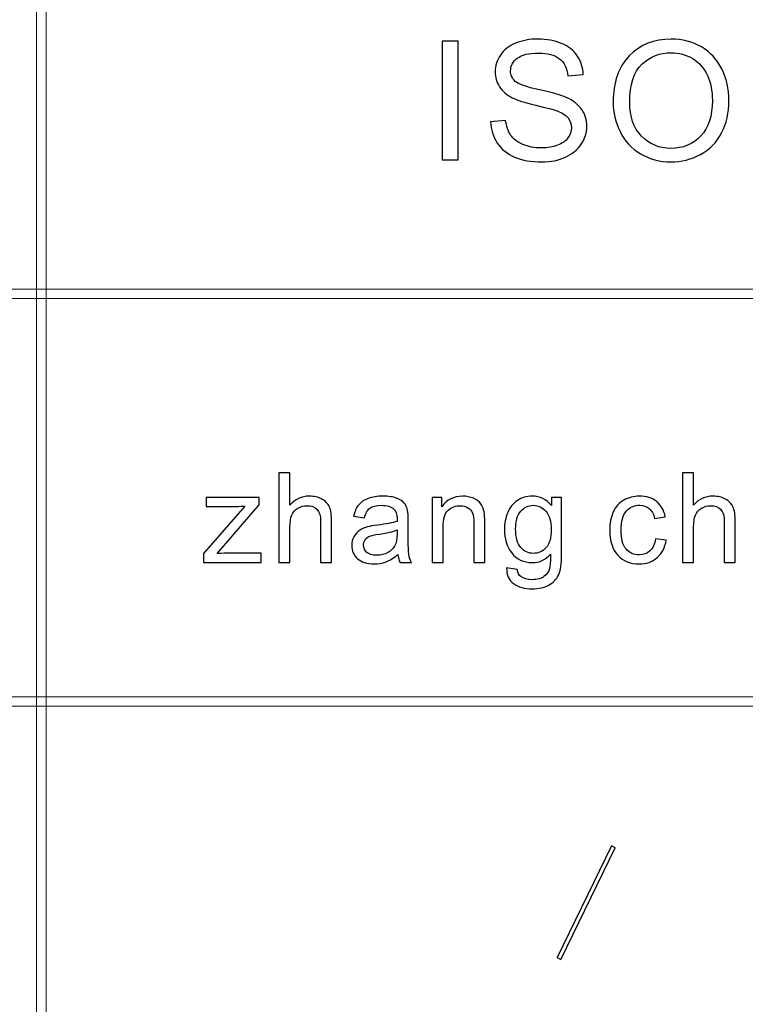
# Model space of a CAD drawing. Header units: millimetres. Extents: x -420 to 420, y -297 to 297.
# Tile 104 of 197: x 215 to 238, y -241 to -210. Entities that reach past the tile are written whole.
import ezdxf

# ---------------------------------------------------------------- set-up
doc = ezdxf.new("R2010")
doc.units = ezdxf.units.MM
doc.header["$MEASUREMENT"] = 0
doc.layers.add('layer 1', color=7, linetype='Continuous')

msp = doc.modelspace()

# ---------------------------------------------------------------- linework, layer by layer
at = {"layer": 'layer 1', "color": 7, "lineweight": 9}
for points in [[(215.3858, -270.3329), (215.3858, -270.3329), (215.0859, -270.3329), (215.0859, -270.3329), (215.0859, -270.3329), (215.0859, -270.3329), (215.0859, -179.2812), (215.0859, -179.2812), (215.0859, -179.2812), (215.0859, -179.2812), (215.3858, -179.2812), (215.3858, -179.2812), (215.3858, -179.2812), (215.3858, -179.2812), (215.3858, -270.3329), (215.3858, -270.3329)], [(273.2057, -218.1533), (273.2057, -218.1533), (273.2057, -218.4535), (273.2057, -218.4535), (273.2057, -218.4535), (273.2057, -218.4535), (117.2868, -218.4535), (117.2868, -218.4535), (117.2868, -218.4535), (117.2868, -218.4535), (117.2868, -218.1533), (117.2868, -218.1533), (117.2868, -218.1533), (117.2868, -218.1533), (273.2057, -218.1533), (273.2057, -218.1533)], [(273.2057, -231.1607), (273.2057, -231.1607), (273.2057, -231.4608), (273.2057, -231.4608), (273.2057, -231.4608), (273.2057, -231.4608), (117.2868, -231.4608), (117.2868, -231.4608), (117.2868, -231.4608), (117.2868, -231.4608), (117.2868, -231.1607), (117.2868, -231.1607), (117.2868, -231.1607), (117.2868, -231.1607), (273.2057, -231.1607), (273.2057, -231.1607)], [(231.8168, -239.5356), (231.8168, -239.5356), (231.6996, -239.4688), (231.6996, -239.4688), (231.6996, -239.4688), (231.6996, -239.4688), (233.4318, -235.9112), (233.4318, -235.9112), (233.4318, -235.9112), (233.4318, -235.9112), (233.549, -235.9779), (233.549, -235.9779), (233.549, -235.9779), (233.549, -235.9779), (231.8168, -239.5356), (231.8168, -239.5356)]]:
    msp.add_open_spline(points, degree=3, knots=[0, 0, 0, 0, 0.2, 0.2, 0.2, 0.2, 0.4, 0.4, 0.4, 0.4, 0.6, 0.6, 0.6, 0.6, 1, 1, 1, 1], dxfattribs=at)
at = {"layer": 'layer 1', "color": 7}
for points, knots in [([(228.0264, -214.0325), (228.0264, -214.0325), (228.0264, -210.2434), (228.0264, -210.2434), (228.0264, -210.2434), (228.0264, -210.2434), (228.5388, -210.2434), (228.5388, -210.2434), (228.5388, -210.2434), (228.5388, -210.2434), (228.5388, -214.0325), (228.5388, -214.0325), (228.5388, -214.0325), (228.5388, -214.0325), (228.0264, -214.0325), (228.0264, -214.0325)], [0, 0, 0, 0, 0.2, 0.2, 0.2, 0.2, 0.4, 0.4, 0.4, 0.4, 0.6, 0.6, 0.6, 0.6, 1, 1, 1, 1]), ([(229.5713, -212.8153), (229.5713, -212.8153), (230.0515, -212.773), (230.0515, -212.773), (230.0515, -212.773), (230.074, -212.9635), (230.127, -213.1196), (230.2106, -213.2422), (230.2106, -213.2422), (230.2943, -213.3639), (230.4237, -213.4627), (230.5991, -213.5386), (230.5991, -213.5386), (230.7743, -213.6136), (230.9722, -213.6515), (231.1915, -213.6515), (231.1915, -213.6515), (231.3866, -213.6515), (231.5584, -213.6233), (231.7076, -213.5659), (231.7076, -213.5659), (231.8569, -213.5086), (231.9675, -213.4301), (232.0403, -213.3304), (232.0403, -213.3304), (232.113, -213.2308), (232.1499, -213.1223), (232.1499, -213.0059), (232.1499, -213.0059), (232.1499, -212.8877), (232.1149, -212.7845), (232.0447, -212.6954), (232.0447, -212.6954), (231.9746, -212.6072), (231.8586, -212.5331), (231.6968, -212.4722), (231.6968, -212.4722), (231.5934, -212.4334), (231.3641, -212.3717), (231.009, -212.2879), (231.009, -212.2879), (230.6539, -212.2041), (230.4057, -212.1256), (230.2637, -212.0515), (230.2637, -212.0515), (230.0794, -211.9563), (229.9427, -211.8381), (229.8528, -211.6978), (229.8528, -211.6978), (229.762, -211.5576), (229.717, -211.3997), (229.717, -211.226), (229.717, -211.226), (229.717, -211.0337), (229.7728, -210.8547), (229.8834, -210.6888), (229.8834, -210.6888), (229.994, -210.5221), (230.1548, -210.396), (230.368, -210.3096), (230.368, -210.3096), (230.5801, -210.2231), (230.8166, -210.1799), (231.0764, -210.1799), (231.0764, -210.1799), (231.3624, -210.1799), (231.615, -210.2249), (231.8334, -210.3158), (231.8334, -210.3158), (232.052, -210.4057), (232.2201, -210.5389), (232.3378, -210.7153), (232.3378, -210.7153), (232.4556, -210.8908), (232.5185, -211.0901), (232.5275, -211.3124), (232.5275, -211.3124), (232.5275, -211.3124), (232.0367, -211.3495), (232.0367, -211.3495), (232.0367, -211.3495), (232.0106, -211.1104), (231.9216, -210.9296), (231.7696, -210.8079), (231.7696, -210.8079), (231.6177, -210.6853), (231.393, -210.6245), (231.0962, -210.6245), (231.0962, -210.6245), (230.7869, -210.6245), (230.5613, -210.68), (230.4201, -210.7912), (230.4201, -210.7912), (230.279, -210.9023), (230.2079, -211.0363), (230.2079, -211.1933), (230.2079, -211.1933), (230.2079, -211.3292), (230.2583, -211.4412), (230.3581, -211.5294), (230.3581, -211.5294), (230.457, -211.6167), (230.7132, -211.7075), (231.1286, -211.7993), (231.1286, -211.7993), (231.5439, -211.8919), (231.8289, -211.9721), (231.9836, -212.0409), (231.9836, -212.0409), (232.2075, -212.1424), (232.3738, -212.2703), (232.4808, -212.4264), (232.4808, -212.4264), (232.5878, -212.5816), (232.6409, -212.7607), (232.6409, -212.9635), (232.6409, -212.9635), (232.6409, -213.1655), (232.5824, -213.3542), (232.4646, -213.5324), (232.4646, -213.5324), (232.3469, -213.7106), (232.1787, -213.849), (231.9584, -213.9478), (231.9584, -213.9478), (231.7382, -214.0466), (231.4909, -214.096), (231.2149, -214.096), (231.2149, -214.096), (230.866, -214.096), (230.5739, -214.0457), (230.3383, -213.9461), (230.3383, -213.9461), (230.1018, -213.8464), (229.9175, -213.6965), (229.7836, -213.4954), (229.7836, -213.4954), (229.6487, -213.2951), (229.5786, -213.0685), (229.5713, -212.8153)], [0, 0, 0, 0, 0.0277778, 0.0277778, 0.0277778, 0.0277778, 0.0555556, 0.0555556, 0.0555556, 0.0555556, 0.0833333, 0.0833333, 0.0833333, 0.0833333, 0.1111111, 0.1111111, 0.1111111, 0.1111111, 0.1388889, 0.1388889, 0.1388889, 0.1388889, 0.1666667, 0.1666667, 0.1666667, 0.1666667, 0.1944444, 0.1944444, 0.1944444, 0.1944444, 0.2222222, 0.2222222, 0.2222222, 0.2222222, 0.25, 0.25, 0.25, 0.25, 0.2777778, 0.2777778, 0.2777778, 0.2777778, 0.3055556, 0.3055556, 0.3055556, 0.3055556, 0.3333333, 0.3333333, 0.3333333, 0.3333333, 0.3611111, 0.3611111, 0.3611111, 0.3611111, 0.3888889, 0.3888889, 0.3888889, 0.3888889, 0.4166667, 0.4166667, 0.4166667, 0.4166667, 0.4444444, 0.4444444, 0.4444444, 0.4444444, 0.4722222, 0.4722222, 0.4722222, 0.4722222, 0.5, 0.5, 0.5, 0.5, 0.5277778, 0.5277778, 0.5277778, 0.5277778, 0.5555556, 0.5555556, 0.5555556, 0.5555556, 0.5833333, 0.5833333, 0.5833333, 0.5833333, 0.6111111, 0.6111111, 0.6111111, 0.6111111, 0.6388889, 0.6388889, 0.6388889, 0.6388889, 0.6666667, 0.6666667, 0.6666667, 0.6666667, 0.6944444, 0.6944444, 0.6944444, 0.6944444, 0.7222222, 0.7222222, 0.7222222, 0.7222222, 0.75, 0.75, 0.75, 0.75, 0.7777778, 0.7777778, 0.7777778, 0.7777778, 0.8055556, 0.8055556, 0.8055556, 0.8055556, 0.8333333, 0.8333333, 0.8333333, 0.8333333, 0.8611111, 0.8611111, 0.8611111, 0.8611111, 0.8888889, 0.8888889, 0.8888889, 0.8888889, 0.9166667, 0.9166667, 0.9166667, 0.9166667, 0.9444444, 0.9444444, 0.9444444, 0.9444444, 1, 1, 1, 1]), ([(233.4801, -212.1882), (233.4801, -211.5603), (233.6528, -211.0681), (233.9971, -210.7127), (233.9971, -210.7127), (234.3415, -210.3572), (234.7856, -210.1799), (235.3305, -210.1799), (235.3305, -210.1799), (235.6873, -210.1799), (236.0083, -210.2637), (236.2952, -210.4304), (236.2952, -210.4304), (236.581, -210.5971), (236.7996, -210.83), (236.9497, -211.129), (236.9497, -211.129), (237.0998, -211.4271), (237.1753, -211.7658), (237.1753, -212.1441), (237.1753, -212.1441), (237.1753, -212.5278), (237.0962, -212.8718), (236.938, -213.1743), (236.938, -213.1743), (236.7798, -213.4777), (236.5558, -213.707), (236.2663, -213.8623), (236.2663, -213.8623), (235.9759, -214.0184), (235.6631, -214.096), (235.3277, -214.096), (235.3277, -214.096), (234.9636, -214.096), (234.639, -214.0096), (234.3523, -213.8376), (234.3523, -213.8376), (234.0664, -213.6656), (233.8487, -213.431), (233.7013, -213.1329), (233.7013, -213.1329), (233.5538, -212.8356), (233.4801, -212.5208), (233.4801, -212.1882)], [0, 0, 0, 0, 0.0833333, 0.0833333, 0.0833333, 0.0833333, 0.1666667, 0.1666667, 0.1666667, 0.1666667, 0.25, 0.25, 0.25, 0.25, 0.3333333, 0.3333333, 0.3333333, 0.3333333, 0.4166667, 0.4166667, 0.4166667, 0.4166667, 0.5, 0.5, 0.5, 0.5, 0.5833333, 0.5833333, 0.5833333, 0.5833333, 0.6666667, 0.6666667, 0.6666667, 0.6666667, 0.75, 0.75, 0.75, 0.75, 0.8333333, 0.8333333, 0.8333333, 0.8333333, 1, 1, 1, 1]), ([(234.0088, -212.1971), (234.0088, -212.6531), (234.1337, -213.012), (234.3837, -213.274), (234.3837, -213.274), (234.6336, -213.5359), (234.9474, -213.6674), (235.3251, -213.6674), (235.3251, -213.6674), (235.7099, -213.6674), (236.0255, -213.5351), (236.2745, -213.2705), (236.2745, -213.2705), (236.5226, -213.0059), (236.6467, -212.6301), (236.6467, -212.1433), (236.6467, -212.1433), (236.6467, -211.8354), (236.5937, -211.5664), (236.4876, -211.3371), (236.4876, -211.3371), (236.3814, -211.1078), (236.2259, -210.9296), (236.0218, -210.8035), (236.0218, -210.8035), (235.8168, -210.6774), (235.5876, -210.6139), (235.3331, -210.6139), (235.3331, -210.6139), (234.9718, -210.6139), (234.6606, -210.7356), (234.3999, -210.979), (234.3999, -210.979), (234.1391, -211.2224), (234.0088, -211.6282), (234.0088, -212.1971)], [0, 0, 0, 0, 0.1, 0.1, 0.1, 0.1, 0.2, 0.2, 0.2, 0.2, 0.3, 0.3, 0.3, 0.3, 0.4, 0.4, 0.4, 0.4, 0.5, 0.5, 0.5, 0.5, 0.6, 0.6, 0.6, 0.6, 0.7, 0.7, 0.7, 0.7, 0.8, 0.8, 0.8, 0.8, 1, 1, 1, 1]), ([(222.8175, -226.8763), (222.8175, -226.8763), (222.8175, -224.017), (222.8175, -224.017), (222.8175, -224.017), (222.8175, -224.017), (223.1689, -224.017), (223.1689, -224.017), (223.1689, -224.017), (223.1689, -224.017), (223.1689, -225.0459), (223.1689, -225.0459), (223.1689, -225.0459), (223.332, -224.8549), (223.5376, -224.7597), (223.7866, -224.7597), (223.7866, -224.7597), (223.939, -224.7597), (224.0714, -224.7897), (224.1846, -224.8503), (224.1846, -224.8503), (224.2971, -224.9108), (224.3776, -224.994), (224.4262, -225.1005), (224.4262, -225.1005), (224.4748, -225.207), (224.4987, -225.3621), (224.4987, -225.5644), (224.4987, -225.5644), (224.4987, -225.5644), (224.4987, -226.8763), (224.4987, -226.8763), (224.4987, -226.8763), (224.4987, -226.8763), (224.1473, -226.8763), (224.1473, -226.8763), (224.1473, -226.8763), (224.1473, -226.8763), (224.1473, -225.5658), (224.1473, -225.5658), (224.1473, -225.5658), (224.1473, -225.3907), (224.1094, -225.2629), (224.0342, -225.1831), (224.0342, -225.1831), (223.9583, -225.1032), (223.8518, -225.0633), (223.7133, -225.0633), (223.7133, -225.0633), (223.6102, -225.0633), (223.513, -225.0899), (223.4218, -225.1438), (223.4218, -225.1438), (223.3306, -225.1977), (223.2661, -225.2709), (223.2268, -225.3634), (223.2268, -225.3634), (223.1882, -225.4553), (223.1689, -225.5824), (223.1689, -225.7448), (223.1689, -225.7448), (223.1689, -225.7448), (223.1689, -226.8763), (223.1689, -226.8763), (223.1689, -226.8763), (223.1689, -226.8763), (222.8175, -226.8763), (222.8175, -226.8763)], [0, 0, 0, 0, 0.0555556, 0.0555556, 0.0555556, 0.0555556, 0.1111111, 0.1111111, 0.1111111, 0.1111111, 0.1666667, 0.1666667, 0.1666667, 0.1666667, 0.2222222, 0.2222222, 0.2222222, 0.2222222, 0.2777778, 0.2777778, 0.2777778, 0.2777778, 0.3333333, 0.3333333, 0.3333333, 0.3333333, 0.3888889, 0.3888889, 0.3888889, 0.3888889, 0.4444444, 0.4444444, 0.4444444, 0.4444444, 0.5, 0.5, 0.5, 0.5, 0.5555556, 0.5555556, 0.5555556, 0.5555556, 0.6111111, 0.6111111, 0.6111111, 0.6111111, 0.6666667, 0.6666667, 0.6666667, 0.6666667, 0.7222222, 0.7222222, 0.7222222, 0.7222222, 0.7777778, 0.7777778, 0.7777778, 0.7777778, 0.8333333, 0.8333333, 0.8333333, 0.8333333, 0.8888889, 0.8888889, 0.8888889, 0.8888889, 1, 1, 1, 1]), ([(235.6958, -226.8763), (235.6958, -226.8763), (235.6958, -224.017), (235.6958, -224.017), (235.6958, -224.017), (235.6958, -224.017), (236.0472, -224.017), (236.0472, -224.017), (236.0472, -224.017), (236.0472, -224.017), (236.0472, -225.0459), (236.0472, -225.0459), (236.0472, -225.0459), (236.2103, -224.8549), (236.4159, -224.7597), (236.6649, -224.7597), (236.6649, -224.7597), (236.8173, -224.7597), (236.9497, -224.7897), (237.0629, -224.8503), (237.0629, -224.8503), (237.1754, -224.9108), (237.2559, -224.994), (237.3045, -225.1005), (237.3045, -225.1005), (237.3531, -225.207), (237.377, -225.3621), (237.377, -225.5644), (237.377, -225.5644), (237.377, -225.5644), (237.377, -226.8763), (237.377, -226.8763), (237.377, -226.8763), (237.377, -226.8763), (237.0256, -226.8763), (237.0256, -226.8763), (237.0256, -226.8763), (237.0256, -226.8763), (237.0256, -225.5658), (237.0256, -225.5658), (237.0256, -225.5658), (237.0256, -225.3907), (236.9877, -225.2629), (236.9125, -225.1831), (236.9125, -225.1831), (236.8366, -225.1032), (236.7301, -225.0633), (236.5916, -225.0633), (236.5916, -225.0633), (236.4885, -225.0633), (236.3913, -225.0899), (236.3001, -225.1438), (236.3001, -225.1438), (236.2089, -225.1977), (236.1444, -225.2709), (236.1051, -225.3634), (236.1051, -225.3634), (236.0665, -225.4553), (236.0472, -225.5824), (236.0472, -225.7448), (236.0472, -225.7448), (236.0472, -225.7448), (236.0472, -226.8763), (236.0472, -226.8763), (236.0472, -226.8763), (236.0472, -226.8763), (235.6958, -226.8763), (235.6958, -226.8763)], [0, 0, 0, 0, 0.0555556, 0.0555556, 0.0555556, 0.0555556, 0.1111111, 0.1111111, 0.1111111, 0.1111111, 0.1666667, 0.1666667, 0.1666667, 0.1666667, 0.2222222, 0.2222222, 0.2222222, 0.2222222, 0.2777778, 0.2777778, 0.2777778, 0.2777778, 0.3333333, 0.3333333, 0.3333333, 0.3333333, 0.3888889, 0.3888889, 0.3888889, 0.3888889, 0.4444444, 0.4444444, 0.4444444, 0.4444444, 0.5, 0.5, 0.5, 0.5, 0.5555556, 0.5555556, 0.5555556, 0.5555556, 0.6111111, 0.6111111, 0.6111111, 0.6111111, 0.6666667, 0.6666667, 0.6666667, 0.6666667, 0.7222222, 0.7222222, 0.7222222, 0.7222222, 0.7777778, 0.7777778, 0.7777778, 0.7777778, 0.8333333, 0.8333333, 0.8333333, 0.8333333, 0.8888889, 0.8888889, 0.8888889, 0.8888889, 1, 1, 1, 1]), ([(220.4131, -226.8763), (220.4131, -226.8763), (220.4131, -226.5901), (220.4131, -226.5901), (220.4131, -226.5901), (220.4131, -226.5901), (221.7256, -225.0752), (221.7256, -225.0752), (221.7256, -225.0752), (221.5765, -225.0832), (221.4454, -225.0872), (221.3322, -225.0872), (221.3322, -225.0872), (221.3322, -225.0872), (220.4929, -225.0872), (220.4929, -225.0872), (220.4929, -225.0872), (220.4929, -225.0872), (220.4929, -224.8037), (220.4929, -224.8037), (220.4929, -224.8037), (220.4929, -224.8037), (222.1822, -224.8037), (222.1822, -224.8037), (222.1822, -224.8037), (222.1822, -224.8037), (222.1822, -225.0346), (222.1822, -225.0346), (222.1822, -225.0346), (222.1822, -225.0346), (221.0587, -226.3485), (221.0587, -226.3485), (221.0587, -226.3485), (221.0587, -226.3485), (220.8437, -226.5928), (220.8437, -226.5928), (220.8437, -226.5928), (221.0014, -226.5794), (221.1492, -226.5728), (221.287, -226.5728), (221.287, -226.5728), (221.287, -226.5728), (222.2461, -226.5728), (222.2461, -226.5728), (222.2461, -226.5728), (222.2461, -226.5728), (222.2461, -226.8763), (222.2461, -226.8763), (222.2461, -226.8763), (222.2461, -226.8763), (220.4131, -226.8763), (220.4131, -226.8763)], [0, 0, 0, 0, 0.0714286, 0.0714286, 0.0714286, 0.0714286, 0.1428571, 0.1428571, 0.1428571, 0.1428571, 0.2142857, 0.2142857, 0.2142857, 0.2142857, 0.2857143, 0.2857143, 0.2857143, 0.2857143, 0.3571429, 0.3571429, 0.3571429, 0.3571429, 0.4285714, 0.4285714, 0.4285714, 0.4285714, 0.5, 0.5, 0.5, 0.5, 0.5714286, 0.5714286, 0.5714286, 0.5714286, 0.6428571, 0.6428571, 0.6428571, 0.6428571, 0.7142857, 0.7142857, 0.7142857, 0.7142857, 0.7857143, 0.7857143, 0.7857143, 0.7857143, 0.8571429, 0.8571429, 0.8571429, 0.8571429, 1, 1, 1, 1]), ([(226.6143, -226.6167), (226.4838, -226.7279), (226.358, -226.8057), (226.2375, -226.8517), (226.2375, -226.8517), (226.1171, -226.8976), (225.988, -226.9202), (225.8495, -226.9202), (225.8495, -226.9202), (225.6219, -226.9202), (225.4468, -226.865), (225.3244, -226.7538), (225.3244, -226.7538), (225.2019, -226.6433), (225.1407, -226.5016), (225.1407, -226.3292), (225.1407, -226.3292), (225.1407, -226.228), (225.164, -226.1355), (225.2099, -226.0516), (225.2099, -226.0516), (225.2565, -225.9678), (225.317, -225.9012), (225.3916, -225.8506), (225.3916, -225.8506), (225.4668, -225.8001), (225.5507, -225.7614), (225.6445, -225.7355), (225.6445, -225.7355), (225.7137, -225.7175), (225.8182, -225.7002), (225.9573, -225.6829), (225.9573, -225.6829), (226.2409, -225.6496), (226.4505, -225.609), (226.5843, -225.5624), (226.5843, -225.5624), (226.5856, -225.5145), (226.5863, -225.4839), (226.5863, -225.4713), (226.5863, -225.4713), (226.5863, -225.3288), (226.553, -225.2283), (226.4865, -225.1697), (226.4865, -225.1697), (226.3966, -225.0905), (226.2628, -225.0513), (226.0858, -225.0513), (226.0858, -225.0513), (225.9201, -225.0513), (225.7976, -225.0806), (225.7191, -225.1385), (225.7191, -225.1385), (225.6399, -225.1964), (225.5819, -225.2989), (225.544, -225.4466), (225.544, -225.4466), (225.544, -225.4466), (225.2006, -225.3987), (225.2006, -225.3987), (225.2006, -225.3987), (225.2319, -225.2516), (225.2831, -225.1325), (225.355, -225.042), (225.355, -225.042), (225.4269, -224.9514), (225.5307, -224.8822), (225.6665, -224.833), (225.6665, -224.833), (225.8016, -224.7844), (225.9593, -224.7597), (226.1377, -224.7597), (226.1377, -224.7597), (226.3148, -224.7597), (226.4592, -224.7804), (226.5703, -224.8223), (226.5703, -224.8223), (226.6808, -224.8642), (226.7627, -224.9162), (226.8146, -224.9794), (226.8146, -224.9794), (226.8665, -225.0426), (226.9031, -225.1225), (226.9244, -225.219), (226.9244, -225.219), (226.9357, -225.2789), (226.9417, -225.3867), (226.9417, -225.5418), (226.9417, -225.5418), (226.9417, -225.5418), (226.9417, -226.0077), (226.9417, -226.0077), (226.9417, -226.0077), (226.9417, -226.3332), (226.9491, -226.5388), (226.9637, -226.626), (226.9637, -226.626), (226.9777, -226.7132), (227.007, -226.7964), (227.0496, -226.8763), (227.0496, -226.8763), (227.0496, -226.8763), (226.6822, -226.8763), (226.6822, -226.8763), (226.6822, -226.8763), (226.6469, -226.8024), (226.6243, -226.7159), (226.6143, -226.6167)], [0, 0, 0, 0, 0.0357143, 0.0357143, 0.0357143, 0.0357143, 0.0714286, 0.0714286, 0.0714286, 0.0714286, 0.1071429, 0.1071429, 0.1071429, 0.1071429, 0.1428571, 0.1428571, 0.1428571, 0.1428571, 0.1785714, 0.1785714, 0.1785714, 0.1785714, 0.2142857, 0.2142857, 0.2142857, 0.2142857, 0.25, 0.25, 0.25, 0.25, 0.2857143, 0.2857143, 0.2857143, 0.2857143, 0.3214286, 0.3214286, 0.3214286, 0.3214286, 0.3571429, 0.3571429, 0.3571429, 0.3571429, 0.3928571, 0.3928571, 0.3928571, 0.3928571, 0.4285714, 0.4285714, 0.4285714, 0.4285714, 0.4642857, 0.4642857, 0.4642857, 0.4642857, 0.5, 0.5, 0.5, 0.5, 0.5357143, 0.5357143, 0.5357143, 0.5357143, 0.5714286, 0.5714286, 0.5714286, 0.5714286, 0.6071429, 0.6071429, 0.6071429, 0.6071429, 0.6428571, 0.6428571, 0.6428571, 0.6428571, 0.6785714, 0.6785714, 0.6785714, 0.6785714, 0.7142857, 0.7142857, 0.7142857, 0.7142857, 0.75, 0.75, 0.75, 0.75, 0.7857143, 0.7857143, 0.7857143, 0.7857143, 0.8214286, 0.8214286, 0.8214286, 0.8214286, 0.8571429, 0.8571429, 0.8571429, 0.8571429, 0.8928571, 0.8928571, 0.8928571, 0.8928571, 0.9285714, 0.9285714, 0.9285714, 0.9285714, 1, 1, 1, 1]), ([(227.7035, -226.8763), (227.7035, -226.8763), (227.7035, -224.8037), (227.7035, -224.8037), (227.7035, -224.8037), (227.7035, -224.8037), (228.019, -224.8037), (228.019, -224.8037), (228.019, -224.8037), (228.019, -224.8037), (228.019, -225.0979), (228.019, -225.0979), (228.019, -225.0979), (228.1707, -224.8722), (228.3904, -224.7597), (228.6772, -224.7597), (228.6772, -224.7597), (228.8023, -224.7597), (228.9168, -224.7824), (229.0213, -224.827), (229.0213, -224.827), (229.1258, -224.8716), (229.2044, -224.9308), (229.2563, -225.0033), (229.2563, -225.0033), (229.3082, -225.0759), (229.3448, -225.1624), (229.3654, -225.2623), (229.3654, -225.2623), (229.3781, -225.3275), (229.3847, -225.4413), (229.3847, -225.6037), (229.3847, -225.6037), (229.3847, -225.6037), (229.3847, -226.8763), (229.3847, -226.8763), (229.3847, -226.8763), (229.3847, -226.8763), (229.0333, -226.8763), (229.0333, -226.8763), (229.0333, -226.8763), (229.0333, -226.8763), (229.0333, -225.617), (229.0333, -225.617), (229.0333, -225.617), (229.0333, -225.4739), (229.02, -225.3668), (228.9927, -225.2962), (228.9927, -225.2962), (228.9654, -225.2257), (228.9168, -225.1691), (228.8476, -225.1265), (228.8476, -225.1265), (228.7784, -225.0845), (228.6965, -225.0633), (228.6033, -225.0633), (228.6033, -225.0633), (228.4542, -225.0633), (228.3258, -225.1105), (228.2173, -225.2057), (228.2173, -225.2057), (228.1088, -225.3002), (228.0549, -225.4806), (228.0549, -225.7455), (228.0549, -225.7455), (228.0549, -225.7455), (228.0549, -226.8763), (228.0549, -226.8763), (228.0549, -226.8763), (228.0549, -226.8763), (227.7035, -226.8763), (227.7035, -226.8763)], [0, 0, 0, 0, 0.0526316, 0.0526316, 0.0526316, 0.0526316, 0.1052632, 0.1052632, 0.1052632, 0.1052632, 0.1578947, 0.1578947, 0.1578947, 0.1578947, 0.2105263, 0.2105263, 0.2105263, 0.2105263, 0.2631579, 0.2631579, 0.2631579, 0.2631579, 0.3157895, 0.3157895, 0.3157895, 0.3157895, 0.3684211, 0.3684211, 0.3684211, 0.3684211, 0.4210526, 0.4210526, 0.4210526, 0.4210526, 0.4736842, 0.4736842, 0.4736842, 0.4736842, 0.5263158, 0.5263158, 0.5263158, 0.5263158, 0.5789474, 0.5789474, 0.5789474, 0.5789474, 0.6315789, 0.6315789, 0.6315789, 0.6315789, 0.6842105, 0.6842105, 0.6842105, 0.6842105, 0.7368421, 0.7368421, 0.7368421, 0.7368421, 0.7894737, 0.7894737, 0.7894737, 0.7894737, 0.8421053, 0.8421053, 0.8421053, 0.8421053, 0.8947368, 0.8947368, 0.8947368, 0.8947368, 1, 1, 1, 1]), ([(230.0819, -227.048), (230.0819, -227.048), (230.4214, -227.0959), (230.4214, -227.0959), (230.4214, -227.0959), (230.4353, -227.2011), (230.4753, -227.2776), (230.5405, -227.3262), (230.5405, -227.3262), (230.6277, -227.3908), (230.7468, -227.4234), (230.8979, -227.4234), (230.8979, -227.4234), (231.0603, -227.4234), (231.1861, -227.3908), (231.2746, -227.3262), (231.2746, -227.3262), (231.3632, -227.2617), (231.4231, -227.1705), (231.4543, -227.054), (231.4543, -227.054), (231.4723, -226.9828), (231.481, -226.833), (231.4796, -226.6047), (231.4796, -226.6047), (231.3259, -226.7858), (231.1349, -226.8763), (230.9059, -226.8763), (230.9059, -226.8763), (230.621, -226.8763), (230.4001, -226.7738), (230.2443, -226.5681), (230.2443, -226.5681), (230.0879, -226.3631), (230.01, -226.1169), (230.01, -225.83), (230.01, -225.83), (230.01, -225.6323), (230.046, -225.45), (230.1172, -225.2829), (230.1172, -225.2829), (230.1884, -225.1158), (230.2922, -224.9874), (230.428, -224.8962), (230.428, -224.8962), (230.5638, -224.805), (230.7235, -224.7597), (230.9072, -224.7597), (230.9072, -224.7597), (231.1515, -224.7597), (231.3532, -224.8596), (231.5116, -225.0593), (231.5116, -225.0593), (231.5116, -225.0593), (231.5116, -224.8037), (231.5116, -224.8037), (231.5116, -224.8037), (231.5116, -224.8037), (231.8351, -224.8037), (231.8351, -224.8037), (231.8351, -224.8037), (231.8351, -224.8037), (231.8351, -226.5934), (231.8351, -226.5934), (231.8351, -226.5934), (231.8351, -226.9162), (231.8024, -227.1445), (231.7365, -227.279), (231.7365, -227.279), (231.6713, -227.4134), (231.5668, -227.5199), (231.4251, -227.5978), (231.4251, -227.5978), (231.2826, -227.6757), (231.1076, -227.7149), (230.8999, -227.7149), (230.8999, -227.7149), (230.653, -227.7149), (230.454, -227.6597), (230.3022, -227.5485), (230.3022, -227.5485), (230.1498, -227.4381), (230.0766, -227.271), (230.0819, -227.048)], [0, 0, 0, 0, 0.0454545, 0.0454545, 0.0454545, 0.0454545, 0.0909091, 0.0909091, 0.0909091, 0.0909091, 0.1363636, 0.1363636, 0.1363636, 0.1363636, 0.1818182, 0.1818182, 0.1818182, 0.1818182, 0.2272727, 0.2272727, 0.2272727, 0.2272727, 0.2727273, 0.2727273, 0.2727273, 0.2727273, 0.3181818, 0.3181818, 0.3181818, 0.3181818, 0.3636364, 0.3636364, 0.3636364, 0.3636364, 0.4090909, 0.4090909, 0.4090909, 0.4090909, 0.4545455, 0.4545455, 0.4545455, 0.4545455, 0.5, 0.5, 0.5, 0.5, 0.5454545, 0.5454545, 0.5454545, 0.5454545, 0.5909091, 0.5909091, 0.5909091, 0.5909091, 0.6363636, 0.6363636, 0.6363636, 0.6363636, 0.6818182, 0.6818182, 0.6818182, 0.6818182, 0.7272727, 0.7272727, 0.7272727, 0.7272727, 0.7727273, 0.7727273, 0.7727273, 0.7727273, 0.8181818, 0.8181818, 0.8181818, 0.8181818, 0.8636364, 0.8636364, 0.8636364, 0.8636364, 0.9090909, 0.9090909, 0.9090909, 0.9090909, 1, 1, 1, 1]), ([(234.8309, -226.1175), (234.8309, -226.1175), (235.1743, -226.1655), (235.1743, -226.1655), (235.1743, -226.1655), (235.1364, -226.4017), (235.0405, -226.5861), (234.8854, -226.7199), (234.8854, -226.7199), (234.7304, -226.8537), (234.5393, -226.9202), (234.3137, -226.9202), (234.3137, -226.9202), (234.0308, -226.9202), (233.8032, -226.8277), (233.6315, -226.6427), (233.6315, -226.6427), (233.4591, -226.4576), (233.3732, -226.1927), (233.3732, -225.848), (233.3732, -225.848), (233.3732, -225.6243), (233.4105, -225.4293), (233.4844, -225.2616), (233.4844, -225.2616), (233.5583, -225.0945), (233.6708, -224.9687), (233.8225, -224.8855), (233.8225, -224.8855), (233.9736, -224.8017), (234.138, -224.7597), (234.3164, -224.7597), (234.3164, -224.7597), (234.5407, -224.7597), (234.725, -224.8163), (234.8675, -224.9301), (234.8675, -224.9301), (235.0106, -225.0439), (235.1024, -225.2057), (235.1424, -225.4147), (235.1424, -225.4147), (235.1424, -225.4147), (234.8029, -225.4666), (234.8029, -225.4666), (234.8029, -225.4666), (234.7703, -225.3275), (234.7131, -225.223), (234.6299, -225.1524), (234.6299, -225.1524), (234.5473, -225.0826), (234.4475, -225.0473), (234.3303, -225.0473), (234.3303, -225.0473), (234.1533, -225.0473), (234.0095, -225.1105), (233.8984, -225.237), (233.8984, -225.237), (233.7879, -225.3641), (233.7327, -225.5638), (233.7327, -225.838), (233.7327, -225.838), (233.7327, -226.1162), (233.7859, -226.3179), (233.8924, -226.4437), (233.8924, -226.4437), (233.9996, -226.5695), (234.1387, -226.6327), (234.3097, -226.6327), (234.3097, -226.6327), (234.4482, -226.6327), (234.5633, -226.5908), (234.6552, -226.5062), (234.6552, -226.5062), (234.7477, -226.4224), (234.8062, -226.2926), (234.8309, -226.1175)], [0, 0, 0, 0, 0.05, 0.05, 0.05, 0.05, 0.1, 0.1, 0.1, 0.1, 0.15, 0.15, 0.15, 0.15, 0.2, 0.2, 0.2, 0.2, 0.25, 0.25, 0.25, 0.25, 0.3, 0.3, 0.3, 0.3, 0.35, 0.35, 0.35, 0.35, 0.4, 0.4, 0.4, 0.4, 0.45, 0.45, 0.45, 0.45, 0.5, 0.5, 0.5, 0.5, 0.55, 0.55, 0.55, 0.55, 0.6, 0.6, 0.6, 0.6, 0.65, 0.65, 0.65, 0.65, 0.7, 0.7, 0.7, 0.7, 0.75, 0.75, 0.75, 0.75, 0.8, 0.8, 0.8, 0.8, 0.85, 0.85, 0.85, 0.85, 0.9, 0.9, 0.9, 0.9, 1, 1, 1, 1]), ([(230.3694, -225.8047), (230.3694, -226.0756), (230.4234, -226.2733), (230.5312, -226.3977), (230.5312, -226.3977), (230.6397, -226.5222), (230.7748, -226.5848), (230.9372, -226.5848), (230.9372, -226.5848), (231.0989, -226.5848), (231.234, -226.5229), (231.3439, -226.3991), (231.3439, -226.3991), (231.453, -226.2753), (231.5076, -226.0809), (231.5076, -225.816), (231.5076, -225.816), (231.5076, -225.5631), (231.451, -225.3721), (231.3385, -225.2436), (231.3385, -225.2436), (231.226, -225.1152), (231.0903, -225.0513), (230.9319, -225.0513), (230.9319, -225.0513), (230.7754, -225.0513), (230.643, -225.1145), (230.5332, -225.241), (230.5332, -225.241), (230.424, -225.3674), (230.3694, -225.5551), (230.3694, -225.8047)], [0, 0, 0, 0, 0.1111111, 0.1111111, 0.1111111, 0.1111111, 0.2222222, 0.2222222, 0.2222222, 0.2222222, 0.3333333, 0.3333333, 0.3333333, 0.3333333, 0.4444444, 0.4444444, 0.4444444, 0.4444444, 0.5555556, 0.5555556, 0.5555556, 0.5555556, 0.6666667, 0.6666667, 0.6666667, 0.6666667, 0.7777778, 0.7777778, 0.7777778, 0.7777778, 1, 1, 1, 1]), ([(226.5863, -225.838), (226.4585, -225.8899), (226.2668, -225.9338), (226.0112, -225.9698), (226.0112, -225.9698), (225.8662, -225.9904), (225.7637, -226.0137), (225.7037, -226.0397), (225.7037, -226.0397), (225.6438, -226.0656), (225.5979, -226.1036), (225.5653, -226.1528), (225.5653, -226.1528), (225.5327, -226.2027), (225.5161, -226.258), (225.5161, -226.3192), (225.5161, -226.3192), (225.5161, -226.4117), (225.5513, -226.4896), (225.6225, -226.5515), (225.6225, -226.5515), (225.6938, -226.6134), (225.7976, -226.6447), (225.934, -226.6447), (225.934, -226.6447), (226.0692, -226.6447), (226.1896, -226.6154), (226.2955, -226.5562), (226.2955, -226.5562), (226.4006, -226.4976), (226.4785, -226.417), (226.5277, -226.3152), (226.5277, -226.3152), (226.5657, -226.236), (226.5843, -226.1195), (226.5843, -225.9658), (226.5843, -225.9658), (226.5843, -225.9658), (226.5863, -225.838), (226.5863, -225.838)], [0, 0, 0, 0, 0.0909091, 0.0909091, 0.0909091, 0.0909091, 0.1818182, 0.1818182, 0.1818182, 0.1818182, 0.2727273, 0.2727273, 0.2727273, 0.2727273, 0.3636364, 0.3636364, 0.3636364, 0.3636364, 0.4545455, 0.4545455, 0.4545455, 0.4545455, 0.5454545, 0.5454545, 0.5454545, 0.5454545, 0.6363636, 0.6363636, 0.6363636, 0.6363636, 0.7272727, 0.7272727, 0.7272727, 0.7272727, 0.8181818, 0.8181818, 0.8181818, 0.8181818, 1, 1, 1, 1]), ([(231.8168, -239.5356), (231.8168, -239.5356), (231.6996, -239.4688), (231.6996, -239.4688), (231.6996, -239.4688), (231.6996, -239.4688), (233.4318, -235.9112), (233.4318, -235.9112), (233.4318, -235.9112), (233.4318, -235.9112), (233.549, -235.9779), (233.549, -235.9779), (233.549, -235.9779), (233.549, -235.9779), (231.8168, -239.5356), (231.8168, -239.5356)], [0, 0, 0, 0, 0.2, 0.2, 0.2, 0.2, 0.4, 0.4, 0.4, 0.4, 0.6, 0.6, 0.6, 0.6, 1, 1, 1, 1])]:
    msp.add_open_spline(points, degree=3, knots=knots, dxfattribs=at)

doc.saveas('drawing.dxf')
